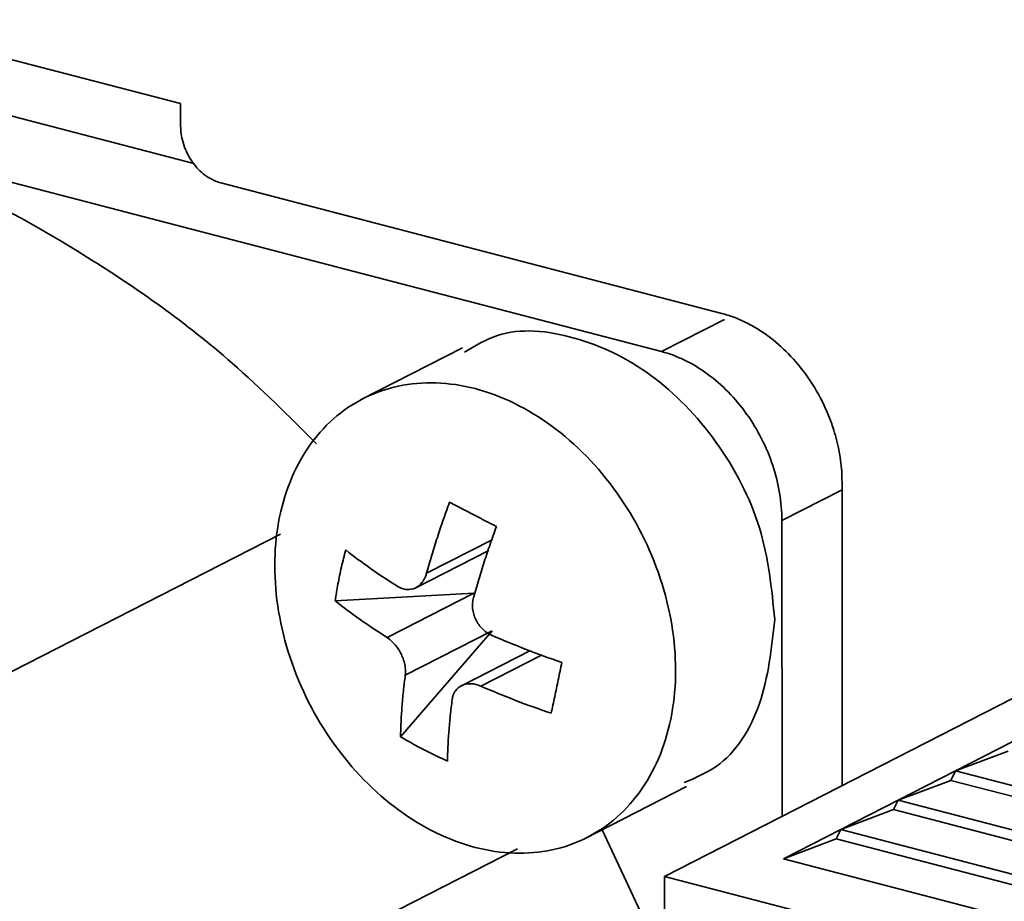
# Model space of a CAD drawing. Header units: millimetres. Extents: x 0 to 420, y 0 to 297.
# Tile 98 of 145: x 306.65 to 309.98, y 126.42 to 129.41. Entities that reach past the tile are written whole.
import ezdxf

# ---------------------------------------------------------------- set-up
doc = ezdxf.new("R2010")
doc.units = ezdxf.units.MM

msp = doc.modelspace()

# ---------------------------------------------------------------- linework, layer by layer
at = {"color": 7, "linetype": 'Continuous', "lineweight": 35}
for p, q in [((307.1929, 129.1223), (306.1031, 129.4061)), ((307.2371, 128.92), (305.7728, 129.3015)), ((307.1929, 129.0447), (307.1929, 129.1223)), ((308.82, 128.2834), (305.837, 129.0605)), ((309.0234, 128.4127), (307.3285, 128.8542)), ((308.146, 128.2958), (307.8035, 128.1209)), ((311.4658, 127.8552), (308.8296, 126.5082)), ((309.4308, 126.8154), (309.4304, 127.8412)), ((309.2274, 126.7115), (309.2269, 127.712)), ((307.5307, 127.6656), (306.0741, 126.9213)), ((307.9839, 127.4824), (308.235, 127.6107)), ((307.7155, 127.4401), (308.1849, 127.4666)), ((307.8915, 127.3167), (308.1849, 127.4666)), ((308.2463, 127.3393), (307.9368, 126.9806)), ((308.2463, 127.3393), (307.9529, 127.1894)), ((308.3768, 127.2728), (308.1384, 127.151)), ((309.8142, 126.8649), (310.008, 126.9639)), ((309.8142, 126.8649), (309.9924, 126.932)), ((309.6203, 126.7658), (309.8142, 126.8649)), ((309.7986, 126.8329), (309.8142, 126.8649)), ((309.8142, 126.8649), (310.6006, 126.66)), ((308.5618, 126.6367), (308.9043, 126.8117)), ((309.6203, 126.7658), (309.7986, 126.8329)), ((310.4223, 126.6705), (309.7986, 126.8329)), ((309.4265, 126.6668), (309.6203, 126.7658)), ((309.6048, 126.7339), (309.6203, 126.7658)), ((309.6203, 126.7658), (310.4067, 126.561)), ((309.4265, 126.6668), (309.6048, 126.7339)), ((310.2285, 126.5714), (309.6048, 126.7339)), ((308.7565, 126.3715), (308.619, 126.6659)), ((309.2327, 126.5677), (309.4265, 126.6668)), ((309.4109, 126.6349), (309.4265, 126.6668)), ((309.4265, 126.6668), (310.2129, 126.4619)), ((309.2327, 126.5677), (309.4109, 126.6349)), ((309.4109, 126.6349), (310.0346, 126.4724)), ((307.3467, 126.0979), (308.3325, 126.6016)), ((310.0191, 126.3629), (309.2327, 126.5677)), ((308.8296, 126.5082), (308.8297, 126.3687)), ((308.8296, 126.5082), (318.431, 124.0072))]:
    msp.add_line(p, q, dxfattribs=at)
at = {"color": 8, "linetype": 'Continuous', "lineweight": 35}
for p, q in [((309.0326, 128.3921), (308.82, 128.2834)), ((309.4304, 127.8159), (309.2269, 127.712)), ((308.0248, 127.5338), (308.2468, 127.6472)), ((308.4162, 127.2576), (308.2089, 127.1516))]:
    msp.add_line(p, q, dxfattribs=at)
at = {"color": 7, "linetype": 'Continuous', "lineweight": 35}
for points, knots in [([(307.652, 127.9719), (307.5584, 128.0654), (307.3163, 128.3068), (306.8811, 128.6129), (306.3663, 128.8958), (306.0134, 129.0056), (305.837, 129.0605)], [0, 0, 0, 0, 0.1738297, 0.4492204, 0.7246096, 1, 1, 1, 1]), ([(307.3285, 128.8542), (307.3227, 128.856), (307.3109, 128.8595), (307.2934, 128.8682), (307.2739, 128.8808), (307.2528, 128.8991), (307.2253, 128.9321), (307.2049, 128.9721), (307.196, 129.0085), (307.1933, 129.0293), (307.193, 129.0395), (307.1929, 129.0447)], [0, 0, 0, 0, 0.08306, 0.166059, 0.250417, 0.37408, 0.500642, 0.749639, 0.87474, 0.936669, 1, 1, 1, 1]), ([(309.4304, 127.8412), (309.4301, 127.8535), (309.4296, 127.8781), (309.4258, 127.9154), (309.4196, 127.9527), (309.4108, 127.9902), (309.3988, 128.0305), (309.3828, 128.0733), (309.3554, 128.1328), (309.3129, 128.2031), (309.2509, 128.2775), (309.1919, 128.3289), (309.1417, 128.3626), (309.1029, 128.3837), (309.0633, 128.401), (309.0367, 128.4088), (309.0234, 128.4127)], [0, 0, 0, 0, 0.050305, 0.100162, 0.149881, 0.199775, 0.250156, 0.312564, 0.375206, 0.500104, 0.625002, 0.7499, 0.812308, 0.87495, 0.937416, 1, 1, 1, 1]), ([(308.1527, 128.2813), (308.1889, 128.3031), (308.2961, 128.3677), (308.526, 128.3459), (308.7903, 128.2205), (309.0151, 127.9883), (309.1718, 127.6896), (309.1923, 127.4811), (309.2026, 127.3769)], [0, 0, 0, 0, 0.0925776, 0.2740629, 0.4555482, 0.6370321, 0.8185157, 1, 1, 1, 1]), ([(309.2269, 127.712), (309.2269, 127.7729), (309.2163, 127.8366), (309.1755, 127.9598), (309.1453, 128.0193), (309.07, 128.1251), (309.0248, 128.1713), (308.9264, 128.2436), (308.8732, 128.2696), (308.8199, 128.2834)], [0, 0, 0, 0, 0.25, 0.25, 0.5, 0.5, 0.75, 0.75, 1, 1, 1, 1]), ([(308.8672, 127.2056), (308.8671, 127.3071), (308.8495, 127.4132), (308.7815, 127.6186), (308.7312, 127.7177), (308.6056, 127.8941), (308.5304, 127.9712), (308.3664, 128.0916), (308.2777, 128.1349), (308.1002, 128.1811), (308.0115, 128.184), (307.8475, 128.149), (307.7724, 128.1111), (307.6469, 128.0002), (307.5967, 127.9272), (307.5289, 127.7572), (307.5113, 127.6603), (307.5113, 127.5588)], [0, 0, 0, 0, 0.125, 0.125, 0.25, 0.25, 0.375, 0.375, 0.5, 0.5, 0.625, 0.625, 0.75, 0.75, 0.875, 0.875, 1, 1, 1, 1]), ([(306.9023, 123.1097), (306.8896, 123.3669), (306.8641, 123.8813), (306.6623, 124.6662), (306.3487, 125.4228), (305.9236, 126.1251), (305.4066, 126.7453), (304.8166, 127.2597), (304.1764, 127.6488), (303.5113, 127.8963), (302.8438, 127.9981), (302.2114, 127.9295), (301.7955, 127.8231), (301.6211, 127.7041), (301.6177, 127.7018)], [0, 0, 0, 0, 0.090744, 0.181488, 0.272231, 0.362975, 0.453719, 0.544463, 0.635206, 0.72595, 0.816694, 0.907437, 0.998181, 1, 1, 1, 1]), ([(306.7159, 125.4344), (306.6961, 125.4836), (306.5839, 125.7619), (306.2799, 126.2256), (305.8168, 126.7921), (305.2789, 127.2583), (304.6971, 127.6144), (304.0942, 127.8307), (303.6415, 127.9225), (303.4081, 127.8977), (303.3665, 127.8933)], [0, 0, 0, 0, 0.033414, 0.188901, 0.34439, 0.499878, 0.655366, 0.810853, 0.966341, 1, 1, 1, 1]), ([(308.1024, 127.774), (308.0953, 127.7542), (308.0809, 127.7144), (308.061, 127.6545), (308.042, 127.5941), (308.0305, 127.554), (308.0248, 127.5338)], [0, 0, 0, 0, 0.245079, 0.493438, 0.745078, 1, 1, 1, 1]), ([(308.2611, 127.6914), (308.243, 127.7008), (308.2069, 127.7195), (308.1539, 127.7471), (308.1196, 127.765), (308.1024, 127.774)], [0, 0, 0, 0, 0.3333726, 0.6666274, 1, 1, 1, 1]), ([(308.1834, 127.4512), (308.1892, 127.4714), (308.2007, 127.5116), (308.2197, 127.572), (308.2396, 127.6318), (308.254, 127.6717), (308.2611, 127.6914)], [0, 0, 0, 0, 0.254922, 0.506562, 0.754921, 1, 1, 1, 1]), ([(307.7514, 127.6123), (307.7464, 127.5931), (307.7365, 127.5548), (307.7245, 127.4973), (307.7185, 127.4592), (307.7155, 127.4401)], [0, 0, 0, 0, 0.333339, 0.666661, 1, 1, 1, 1]), ([(307.5113, 127.5588), (307.5114, 127.4572), (307.529, 127.3511), (307.597, 127.1457), (307.6473, 127.0466), (307.7729, 126.8703), (307.8481, 126.7932), (308.0121, 126.6727), (308.1008, 126.6294), (308.2783, 126.5832), (308.367, 126.5803), (308.531, 126.6153), (308.6061, 126.6532), (308.7316, 126.7641), (308.7818, 126.8371), (308.8496, 127.0071), (308.8672, 127.104), (308.8672, 127.2056)], [0, 0, 0, 0, 0.125, 0.125, 0.25, 0.25, 0.375, 0.375, 0.5, 0.5, 0.625, 0.625, 0.75, 0.75, 0.875, 0.875, 1, 1, 1, 1]), ([(308.0248, 127.5338), (308.0236, 127.5299), (308.0211, 127.5223), (308.016, 127.5119), (308.0058, 127.4966), (307.9868, 127.481), (307.962, 127.477), (307.9419, 127.4811), (307.9323, 127.4863), (307.9274, 127.4889)], [0, 0, 0, 0, 0.0840711, 0.1673295, 0.2512475, 0.500115, 0.7489825, 0.874361, 1, 1, 1, 1]), ([(308.2448, 127.3238), (308.2411, 127.3256), (308.2336, 127.3292), (308.2232, 127.3364), (308.2072, 127.3504), (308.189, 127.3758), (308.18, 127.4078), (308.1795, 127.4332), (308.1821, 127.4452), (308.1834, 127.4512)], [0, 0, 0, 0, 0.08413, 0.167393, 0.251247, 0.500114, 0.748982, 0.87443, 1, 1, 1, 1]), ([(309.2026, 127.3769), (309.1918, 127.2792), (309.1704, 127.0837), (309.0474, 126.8888), (308.9339, 126.8413), (308.8965, 126.8257)], [0, 0, 0, 0, 0.401626, 0.80325, 1, 1, 1, 1]), ([(307.8915, 127.3167), (307.8973, 127.312), (307.9082, 127.303), (307.923, 127.2866), (307.935, 127.2689), (307.9442, 127.2497), (307.9507, 127.2293), (307.9526, 127.2158), (307.9535, 127.2087)], [0, 0, 0, 0, 0.186721, 0.356432, 0.515154, 0.670199, 0.829395, 1, 1, 1, 1]), ([(308.4465, 127.0598), (308.4504, 127.0784), (308.4582, 127.1156), (308.4702, 127.1731), (308.4784, 127.2123), (308.4825, 127.232)], [0, 0, 0, 0, 0.333339, 0.666661, 1, 1, 1, 1]), ([(307.9529, 127.1894), (307.9506, 127.1709), (307.946, 127.1343), (307.9413, 127.0812), (307.9381, 127.0299), (307.9373, 126.997), (307.9368, 126.9806)], [0, 0, 0, 0, 0.254922, 0.506562, 0.754921, 1, 1, 1, 1]), ([(308.1116, 127.1068), (308.1122, 127.1104), (308.1134, 127.1174), (308.1171, 127.127), (308.1254, 127.1414), (308.1432, 127.1564), (308.1693, 127.161), (308.1918, 127.1581), (308.2032, 127.1538), (308.2089, 127.1516)], [0, 0, 0, 0, 0.084071, 0.167329, 0.251248, 0.500115, 0.748983, 0.874361, 1, 1, 1, 1]), ([(308.0955, 126.8981), (308.0959, 126.9144), (308.0967, 126.9473), (308.1, 126.9987), (308.1047, 127.0518), (308.1093, 127.0884), (308.1116, 127.1068)], [0, 0, 0, 0, 0.245079, 0.493438, 0.745078, 1, 1, 1, 1]), ([(307.9368, 126.9806), (307.9538, 126.9707), (307.9878, 126.9509), (308.0407, 126.9233), (308.0773, 126.9065), (308.0955, 126.8981)], [0, 0, 0, 0, 0.333373, 0.666627, 1, 1, 1, 1]), ([(306.0741, 126.9213), (306.0731, 126.9068), (306.0711, 126.8779), (306.0708, 126.8336), (306.0725, 126.7888), (306.0776, 126.7285), (306.0893, 126.6526), (306.1191, 126.5314), (306.1765, 126.3826), (306.2742, 126.2178), (306.396, 126.0744), (306.5129, 125.9784), (306.612, 125.9185), (306.6885, 125.8827), (306.766, 125.8555), (306.8177, 125.8457), (306.8435, 125.8408)], [0, 0, 0, 0, 0.031309, 0.062538, 0.093782, 0.125136, 0.18762, 0.250225, 0.375124, 0.500023, 0.624922, 0.749822, 0.812306, 0.874911, 0.937425, 1, 1, 1, 1])]:
    msp.add_open_spline(points, degree=3, knots=knots, dxfattribs=at)
for points in [[(307.9274, 127.4889), (307.8637, 127.5285), (307.8048, 127.5698), (307.7514, 127.6123)], [(307.7155, 127.4401), (307.7689, 127.3976), (307.8277, 127.3563), (307.8915, 127.3167)], [(308.4825, 127.232), (308.4005, 127.2599), (308.321, 127.2906), (308.2448, 127.3238)], [(307.9535, 127.2087), (307.9533, 127.2023), (307.9531, 127.1958), (307.9529, 127.1894)], [(308.2089, 127.1516), (308.2851, 127.1184), (308.3645, 127.0877), (308.4465, 127.0598)]]:
    msp.add_open_spline(points, degree=3, dxfattribs=at)

doc.saveas('drawing.dxf')
